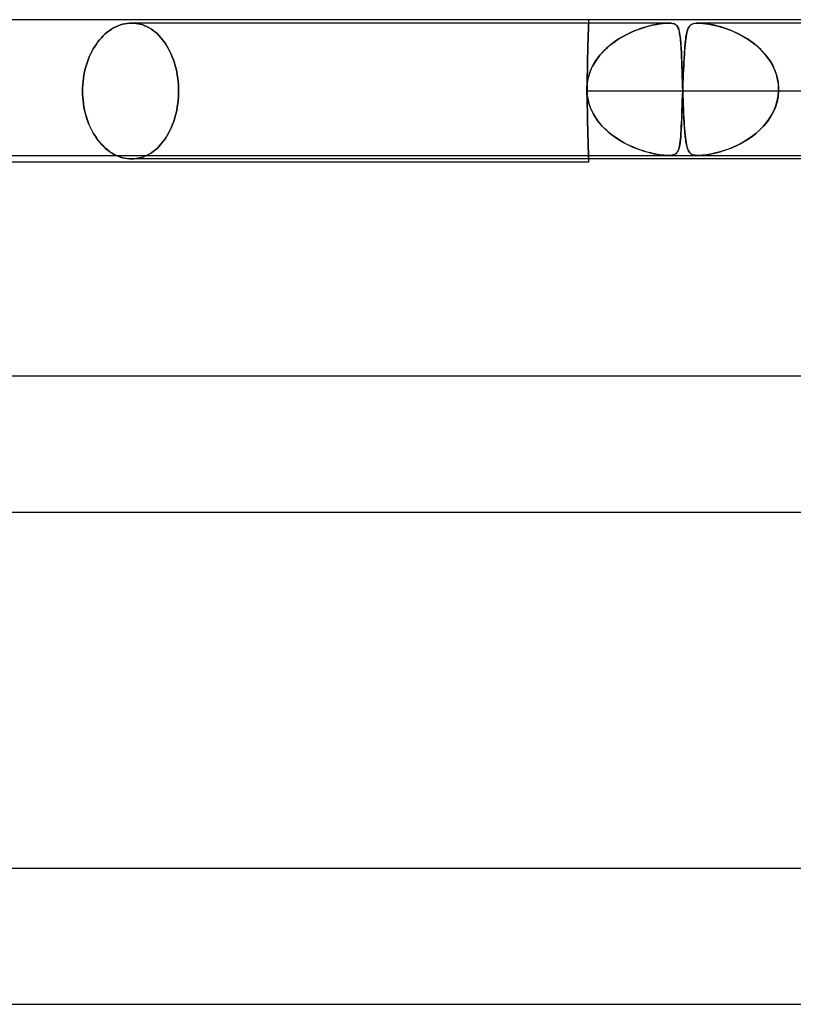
# Model space of a CAD drawing. Header units: millimetres. Extents: x -430 to 430, y -2 to 290.
# Tile 63 of 84: x 29 to 52, y 261 to 290. Entities that reach past the tile are written whole.
import ezdxf

# ---------------------------------------------------------------- set-up
doc = ezdxf.new("R2010")
doc.units = ezdxf.units.MM
doc.layers.add('HIDDEN', color=7, linetype='Continuous')
doc.layers.add('THICK', color=7, linetype='Continuous')

msp = doc.modelspace()

# ---------------------------------------------------------------- linework, layer by layer
at = {"layer": 'HIDDEN'}
for p, q in [((46, 289.9), (46, 290)), ((31.87, 289.676), (31.933, 289.719)), ((31.933, 289.719), (31.87, 289.676)), ((31.933, 289.719), (31.997, 289.757)), ((31.997, 289.757), (31.933, 289.719)), ((31.997, 289.757), (32.063, 289.791)), ((32.063, 289.791), (31.997, 289.757)), ((32.063, 289.791), (32.129, 289.82)), ((32.129, 289.82), (32.063, 289.791)), ((32.129, 289.82), (32.195, 289.845)), ((32.195, 289.845), (32.129, 289.82)), ((32.195, 289.845), (32.262, 289.865)), ((32.262, 289.865), (32.195, 289.845)), ((32.262, 289.865), (32.329, 289.88)), ((32.329, 289.88), (32.262, 289.865)), ((32.329, 289.88), (32.396, 289.891)), ((32.396, 289.891), (32.329, 289.88)), ((32.396, 289.891), (32.462, 289.898)), ((32.462, 289.898), (32.396, 289.891)), ((32.462, 289.898), (32.527, 289.9)), ((32.527, 289.9), (32.462, 289.898)), ((32.527, 289.9), (32.592, 289.898)), ((32.592, 289.898), (32.527, 289.9)), ((48.349, 289.9), (32.527, 289.9)), ((32.592, 289.898), (32.658, 289.891)), ((32.658, 289.891), (32.592, 289.898)), ((32.658, 289.891), (32.724, 289.88)), ((32.724, 289.88), (32.658, 289.891)), ((32.724, 289.88), (32.789, 289.865)), ((32.789, 289.865), (32.724, 289.88)), ((32.789, 289.865), (32.855, 289.845)), ((32.855, 289.845), (32.789, 289.865)), ((32.855, 289.845), (32.92, 289.82)), ((32.92, 289.82), (32.855, 289.845)), ((32.92, 289.82), (32.985, 289.791)), ((32.985, 289.791), (32.92, 289.82)), ((32.985, 289.791), (33.048, 289.757)), ((33.048, 289.757), (32.985, 289.791)), ((33.048, 289.757), (33.11, 289.719)), ((33.11, 289.719), (33.048, 289.757)), ((33.11, 289.719), (33.17, 289.676)), ((33.17, 289.676), (33.11, 289.719)), ((45.992, 289.707), (45.994, 289.748)), ((45.994, 289.748), (45.992, 289.707)), ((45.994, 289.748), (45.995, 289.784)), ((45.995, 289.784), (45.994, 289.748)), ((45.995, 289.784), (45.996, 289.815)), ((45.996, 289.815), (45.995, 289.784)), ((45.996, 289.815), (45.997, 289.841)), ((45.997, 289.841), (45.996, 289.815)), ((45.997, 289.841), (45.998, 289.863)), ((45.998, 289.863), (45.997, 289.841)), ((45.998, 289.863), (45.999, 289.879)), ((45.999, 289.879), (45.998, 289.863)), ((45.999, 289.879), (46, 289.891)), ((46, 289.891), (45.999, 289.879)), ((46, 289.898), (46, 289.9)), ((46, 289.9), (46, 289.898)), ((46, 289.891), (46, 289.898)), ((46, 289.898), (46, 289.891)), ((47.395, 289.688), (47.488, 289.723)), ((47.553, 289.746), (47.44, 289.706)), ((47.488, 289.723), (47.579, 289.755)), ((47.662, 289.78), (47.553, 289.746)), ((47.579, 289.755), (47.668, 289.782)), ((47.767, 289.81), (47.662, 289.78)), ((47.668, 289.782), (47.753, 289.806)), ((47.753, 289.806), (47.835, 289.827)), ((47.873, 289.836), (47.767, 289.81)), ((47.835, 289.827), (47.915, 289.845)), ((47.978, 289.858), (47.873, 289.836)), ((47.915, 289.845), (48.002, 289.862)), ((48.079, 289.876), (47.978, 289.858)), ((48.002, 289.862), (48.093, 289.878)), ((48.177, 289.889), (48.079, 289.876)), ((48.093, 289.878), (48.183, 289.89)), ((48.268, 289.897), (48.177, 289.889)), ((48.183, 289.89), (48.27, 289.897)), ((48.349, 289.9), (48.268, 289.897)), ((48.27, 289.897), (48.348, 289.9)), ((48.348, 289.9), (48.418, 289.897)), ((48.416, 289.897), (48.349, 289.9)), ((48.471, 289.89), (48.416, 289.897)), ((48.418, 289.897), (48.474, 289.889)), ((48.514, 289.878), (48.471, 289.89)), ((48.474, 289.889), (48.519, 289.876)), ((48.547, 289.862), (48.514, 289.878)), ((48.519, 289.876), (48.555, 289.858)), ((48.572, 289.845), (48.547, 289.862)), ((48.555, 289.858), (48.583, 289.836)), ((48.592, 289.827), (48.572, 289.845)), ((48.583, 289.836), (48.606, 289.81)), ((48.609, 289.806), (48.592, 289.827)), ((48.606, 289.81), (48.625, 289.78)), ((48.625, 289.782), (48.609, 289.806)), ((48.638, 289.755), (48.625, 289.782)), ((48.625, 289.78), (48.642, 289.746)), ((48.65, 289.723), (48.638, 289.755)), ((48.642, 289.746), (48.656, 289.706)), ((48.661, 289.688), (48.65, 289.723)), ((48.919, 289.71), (48.905, 289.667)), ((48.914, 289.698), (48.926, 289.73)), ((48.934, 289.749), (48.919, 289.71)), ((48.926, 289.73), (48.939, 289.759)), ((48.951, 289.781), (48.934, 289.749)), ((48.939, 289.759), (48.953, 289.785)), ((48.97, 289.809), (48.951, 289.781)), ((48.953, 289.785), (48.969, 289.808)), ((48.969, 289.808), (48.986, 289.827)), ((48.992, 289.833), (48.97, 289.809)), ((48.986, 289.827), (49.005, 289.844)), ((49.017, 289.853), (48.992, 289.833)), ((49.005, 289.844), (49.026, 289.859)), ((49.046, 289.87), (49.017, 289.853)), ((49.026, 289.859), (49.052, 289.872)), ((49.081, 289.882), (49.046, 289.87)), ((49.052, 289.872), (49.085, 289.884)), ((49.123, 289.892), (49.081, 289.882)), ((49.085, 289.884), (49.125, 289.893)), ((49.173, 289.898), (49.123, 289.892)), ((49.125, 289.893), (49.174, 289.898)), ((49.232, 289.9), (49.173, 289.898)), ((49.174, 289.898), (49.232, 289.9)), ((49.298, 289.898), (49.232, 289.9)), ((49.232, 289.9), (49.3, 289.898)), ((64.612, 289.9), (49.232, 289.9)), ((49.37, 289.893), (49.298, 289.898)), ((49.3, 289.898), (49.375, 289.892)), ((49.445, 289.884), (49.37, 289.893)), ((49.375, 289.892), (49.455, 289.882)), ((49.521, 289.872), (49.445, 289.884)), ((49.455, 289.882), (49.538, 289.87)), ((49.596, 289.859), (49.521, 289.872)), ((49.538, 289.87), (49.625, 289.853)), ((49.668, 289.844), (49.596, 289.859)), ((49.625, 289.853), (49.717, 289.833)), ((49.742, 289.827), (49.668, 289.844)), ((49.717, 289.833), (49.813, 289.809)), ((49.819, 289.808), (49.742, 289.827)), ((49.813, 289.809), (49.911, 289.781)), ((49.899, 289.785), (49.819, 289.808)), ((49.981, 289.759), (49.899, 289.785)), ((49.911, 289.781), (50.014, 289.749)), ((50.066, 289.73), (49.981, 289.759)), ((50.014, 289.749), (50.121, 289.71)), ((50.153, 289.698), (50.066, 289.73)), ((50.121, 289.71), (50.231, 289.667)), ((31.585, 289.409), (31.638, 289.469)), ((31.638, 289.469), (31.585, 289.409)), ((31.638, 289.469), (31.693, 289.526)), ((31.693, 289.526), (31.638, 289.469)), ((31.693, 289.526), (31.75, 289.58)), ((31.75, 289.58), (31.693, 289.526)), ((31.75, 289.58), (31.809, 289.63)), ((31.809, 289.63), (31.75, 289.58)), ((31.809, 289.63), (31.87, 289.676)), ((31.87, 289.676), (31.809, 289.63)), ((33.17, 289.676), (33.229, 289.63)), ((33.229, 289.63), (33.17, 289.676)), ((33.229, 289.63), (33.286, 289.58)), ((33.286, 289.58), (33.229, 289.63)), ((33.286, 289.58), (33.34, 289.526)), ((33.34, 289.526), (33.286, 289.58)), ((33.34, 289.526), (33.392, 289.469)), ((33.392, 289.469), (33.34, 289.526)), ((33.392, 289.469), (33.442, 289.409)), ((33.442, 289.409), (33.392, 289.469)), ((45.98, 289.38), (45.982, 289.443)), ((45.982, 289.443), (45.98, 289.38)), ((45.982, 289.443), (45.984, 289.503)), ((45.984, 289.503), (45.982, 289.443)), ((45.984, 289.503), (45.986, 289.56)), ((45.986, 289.56), (45.984, 289.503)), ((45.986, 289.56), (45.988, 289.613)), ((45.988, 289.613), (45.986, 289.56)), ((45.988, 289.613), (45.99, 289.662)), ((45.99, 289.662), (45.988, 289.613)), ((45.99, 289.662), (45.992, 289.707)), ((45.992, 289.707), (45.99, 289.662)), ((46.826, 289.393), (46.918, 289.452)), ((46.961, 289.478), (46.842, 289.404)), ((46.918, 289.452), (47.011, 289.507)), ((47.082, 289.546), (46.961, 289.478)), ((47.011, 289.507), (47.107, 289.558)), ((47.203, 289.606), (47.082, 289.546)), ((47.107, 289.558), (47.204, 289.606)), ((47.323, 289.659), (47.203, 289.606)), ((47.204, 289.606), (47.3, 289.649)), ((47.3, 289.649), (47.395, 289.688)), ((47.44, 289.706), (47.323, 289.659)), ((48.656, 289.706), (48.669, 289.659)), ((48.671, 289.649), (48.661, 289.688)), ((48.669, 289.659), (48.68, 289.606)), ((48.68, 289.606), (48.671, 289.649)), ((48.68, 289.606), (48.69, 289.546)), ((48.688, 289.558), (48.68, 289.606)), ((48.695, 289.507), (48.688, 289.558)), ((48.69, 289.546), (48.699, 289.478)), ((48.702, 289.452), (48.695, 289.507)), ((48.699, 289.478), (48.706, 289.404)), ((48.707, 289.393), (48.702, 289.452)), ((48.86, 289.427), (48.85, 289.351)), ((48.853, 289.376), (48.86, 289.432)), ((48.87, 289.497), (48.86, 289.427)), ((48.86, 289.432), (48.867, 289.484)), ((48.867, 289.484), (48.875, 289.534)), ((48.88, 289.56), (48.87, 289.497)), ((48.875, 289.534), (48.884, 289.58)), ((48.892, 289.617), (48.88, 289.56)), ((48.884, 289.58), (48.893, 289.623)), ((48.905, 289.667), (48.892, 289.617)), ((48.893, 289.623), (48.904, 289.662)), ((48.904, 289.662), (48.914, 289.698)), ((50.241, 289.662), (50.153, 289.698)), ((50.231, 289.667), (50.343, 289.617)), ((50.33, 289.623), (50.241, 289.662)), ((50.419, 289.58), (50.33, 289.623)), ((50.343, 289.617), (50.457, 289.56)), ((50.507, 289.534), (50.419, 289.58)), ((50.457, 289.56), (50.571, 289.497)), ((50.594, 289.484), (50.507, 289.534)), ((50.571, 289.497), (50.686, 289.427)), ((50.679, 289.432), (50.594, 289.484)), ((50.762, 289.376), (50.679, 289.432)), ((50.686, 289.427), (50.797, 289.351)), ((31.357, 289.065), (31.399, 289.141)), ((31.399, 289.141), (31.357, 289.065)), ((31.399, 289.141), (31.443, 289.213)), ((31.443, 289.213), (31.399, 289.141)), ((31.443, 289.213), (31.488, 289.281)), ((31.488, 289.281), (31.443, 289.213)), ((31.488, 289.281), (31.535, 289.346)), ((31.535, 289.346), (31.488, 289.281)), ((31.535, 289.346), (31.585, 289.409)), ((31.585, 289.409), (31.535, 289.346)), ((33.442, 289.409), (33.489, 289.346)), ((33.489, 289.346), (33.442, 289.409)), ((33.489, 289.346), (33.533, 289.281)), ((33.533, 289.281), (33.489, 289.346)), ((33.533, 289.281), (33.576, 289.213)), ((33.576, 289.213), (33.533, 289.281)), ((33.576, 289.213), (33.617, 289.141)), ((33.617, 289.141), (33.576, 289.213)), ((33.617, 289.141), (33.656, 289.065)), ((33.656, 289.065), (33.617, 289.141)), ((45.972, 289.096), (45.974, 289.173)), ((45.974, 289.173), (45.972, 289.096)), ((45.974, 289.173), (45.976, 289.246)), ((45.976, 289.246), (45.974, 289.173)), ((45.976, 289.246), (45.978, 289.314)), ((45.978, 289.314), (45.976, 289.246)), ((45.978, 289.314), (45.98, 289.38)), ((45.98, 289.38), (45.978, 289.314)), ((46.516, 289.149), (46.42, 289.055)), ((46.487, 289.122), (46.567, 289.195)), ((46.618, 289.239), (46.516, 289.149)), ((46.567, 289.195), (46.65, 289.265)), ((46.727, 289.324), (46.618, 289.239)), ((46.65, 289.265), (46.737, 289.331)), ((46.842, 289.404), (46.727, 289.324)), ((46.737, 289.331), (46.826, 289.393)), ((48.706, 289.404), (48.713, 289.324)), ((48.713, 289.331), (48.707, 289.393)), ((48.718, 289.265), (48.713, 289.331)), ((48.713, 289.324), (48.719, 289.239)), ((48.722, 289.195), (48.718, 289.265)), ((48.719, 289.239), (48.725, 289.149)), ((48.726, 289.122), (48.722, 289.195)), ((48.725, 289.149), (48.73, 289.055)), ((48.834, 289.18), (48.826, 289.085)), ((48.829, 289.122), (48.835, 289.191)), ((48.842, 289.268), (48.834, 289.18)), ((48.835, 289.191), (48.84, 289.255)), ((48.84, 289.255), (48.847, 289.317)), ((48.85, 289.351), (48.842, 289.268)), ((48.847, 289.317), (48.853, 289.376)), ((50.842, 289.317), (50.762, 289.376)), ((50.797, 289.351), (50.905, 289.268)), ((50.92, 289.255), (50.842, 289.317)), ((50.905, 289.268), (51.007, 289.18)), ((50.995, 289.191), (50.92, 289.255)), ((51.068, 289.122), (50.995, 289.191)), ((51.007, 289.18), (51.104, 289.085)), ((31.247, 288.819), (31.281, 288.904)), ((31.281, 288.904), (31.247, 288.819)), ((31.281, 288.904), (31.318, 288.986)), ((31.318, 288.986), (31.281, 288.904)), ((31.318, 288.986), (31.357, 289.065)), ((31.357, 289.065), (31.318, 288.986)), ((33.656, 289.065), (33.693, 288.986)), ((33.693, 288.986), (33.656, 289.065)), ((33.693, 288.986), (33.727, 288.904)), ((33.727, 288.904), (33.693, 288.986)), ((33.727, 288.904), (33.759, 288.819)), ((33.759, 288.819), (33.727, 288.904)), ((45.964, 288.757), (45.966, 288.846)), ((45.966, 288.846), (45.964, 288.757)), ((45.966, 288.846), (45.968, 288.932)), ((45.968, 288.932), (45.966, 288.846)), ((45.968, 288.932), (45.97, 289.016)), ((45.97, 289.016), (45.968, 288.932)), ((45.97, 289.016), (45.972, 289.096)), ((45.972, 289.096), (45.97, 289.016)), ((46.25, 288.851), (46.177, 288.742)), ((46.211, 288.794), (46.273, 288.881)), ((46.331, 288.955), (46.25, 288.851)), ((46.273, 288.881), (46.34, 288.965)), ((46.42, 289.055), (46.331, 288.955)), ((46.34, 288.965), (46.411, 289.046)), ((46.411, 289.046), (46.487, 289.122)), ((48.73, 289.046), (48.726, 289.122)), ((48.73, 289.055), (48.734, 288.955)), ((48.734, 288.965), (48.73, 289.046)), ((48.737, 288.881), (48.734, 288.965)), ((48.734, 288.955), (48.738, 288.851)), ((48.741, 288.794), (48.737, 288.881)), ((48.738, 288.851), (48.743, 288.742)), ((48.812, 288.878), (48.806, 288.766)), ((48.809, 288.82), (48.814, 288.9)), ((48.819, 288.985), (48.812, 288.878)), ((48.814, 288.9), (48.819, 288.977)), ((48.826, 289.085), (48.819, 288.985)), ((48.819, 288.977), (48.824, 289.051)), ((48.824, 289.051), (48.829, 289.122)), ((51.136, 289.051), (51.068, 289.122)), ((51.104, 289.085), (51.195, 288.985)), ((51.202, 288.977), (51.136, 289.051)), ((51.195, 288.985), (51.279, 288.878)), ((51.263, 288.9), (51.202, 288.977)), ((51.32, 288.82), (51.263, 288.9)), ((51.279, 288.878), (51.355, 288.766)), ((31.141, 288.46), (31.163, 288.552)), ((31.163, 288.552), (31.141, 288.46)), ((31.163, 288.552), (31.187, 288.643)), ((31.187, 288.643), (31.163, 288.552)), ((31.187, 288.643), (31.215, 288.732)), ((31.215, 288.732), (31.187, 288.643)), ((31.215, 288.732), (31.247, 288.819)), ((31.247, 288.819), (31.215, 288.732)), ((33.759, 288.819), (33.787, 288.732)), ((33.787, 288.732), (33.759, 288.819)), ((33.787, 288.732), (33.813, 288.643)), ((33.813, 288.643), (33.787, 288.732)), ((33.813, 288.643), (33.836, 288.552)), ((33.836, 288.552), (33.813, 288.643)), ((33.836, 288.552), (33.856, 288.46)), ((33.856, 288.46), (33.836, 288.552)), ((45.96, 288.477), (45.961, 288.572)), ((45.961, 288.572), (45.96, 288.477)), ((45.961, 288.572), (45.963, 288.665)), ((45.963, 288.665), (45.961, 288.572)), ((45.963, 288.665), (45.964, 288.757)), ((45.964, 288.757), (45.963, 288.665)), ((46.112, 288.628), (46.057, 288.51)), ((46.058, 288.513), (46.103, 288.61)), ((46.103, 288.61), (46.154, 288.704)), ((46.177, 288.742), (46.112, 288.628)), ((46.154, 288.704), (46.211, 288.794)), ((48.744, 288.704), (48.741, 288.794)), ((48.743, 288.742), (48.747, 288.628)), ((48.747, 288.61), (48.744, 288.704)), ((48.747, 288.628), (48.751, 288.51)), ((48.751, 288.513), (48.747, 288.61)), ((48.791, 288.473), (48.795, 288.564)), ((48.8, 288.649), (48.794, 288.527)), ((48.795, 288.564), (48.8, 288.652)), ((48.806, 288.766), (48.8, 288.649)), ((48.8, 288.652), (48.804, 288.738)), ((48.804, 288.738), (48.809, 288.82)), ((51.373, 288.738), (51.32, 288.82)), ((51.355, 288.766), (51.422, 288.649)), ((51.421, 288.652), (51.373, 288.738)), ((51.464, 288.564), (51.421, 288.652)), ((51.422, 288.649), (51.48, 288.527)), ((51.501, 288.473), (51.464, 288.564)), ((31.096, 288.179), (31.108, 288.273)), ((31.108, 288.273), (31.096, 288.179)), ((31.108, 288.273), (31.123, 288.367)), ((31.123, 288.367), (31.108, 288.273)), ((31.123, 288.367), (31.141, 288.46)), ((31.141, 288.46), (31.123, 288.367)), ((33.856, 288.46), (33.873, 288.367)), ((33.873, 288.367), (33.856, 288.46)), ((33.873, 288.367), (33.887, 288.273)), ((33.887, 288.273), (33.873, 288.367)), ((33.887, 288.273), (33.897, 288.179)), ((33.897, 288.179), (33.887, 288.273)), ((45.957, 288.188), (45.958, 288.285)), ((45.958, 288.285), (45.957, 288.188)), ((45.958, 288.285), (45.959, 288.381)), ((45.959, 288.381), (45.958, 288.285)), ((45.959, 288.381), (45.96, 288.477)), ((45.96, 288.477), (45.959, 288.381)), ((45.966, 288.209), (45.989, 288.312)), ((46.011, 288.387), (45.977, 288.26)), ((45.989, 288.312), (46.02, 288.413)), ((46.057, 288.51), (46.011, 288.387)), ((46.02, 288.413), (46.058, 288.513)), ((48.754, 288.413), (48.751, 288.513)), ((48.751, 288.51), (48.755, 288.387)), ((48.757, 288.312), (48.754, 288.413)), ((48.755, 288.387), (48.759, 288.26)), ((48.761, 288.209), (48.757, 288.312)), ((48.783, 288.269), (48.777, 288.135)), ((48.78, 288.193), (48.783, 288.288)), ((48.788, 288.4), (48.783, 288.269)), ((48.783, 288.288), (48.787, 288.381)), ((48.787, 288.381), (48.791, 288.473)), ((48.794, 288.527), (48.788, 288.4)), ((51.48, 288.527), (51.527, 288.4)), ((51.533, 288.381), (51.501, 288.473)), ((51.527, 288.4), (51.562, 288.269)), ((51.558, 288.288), (51.533, 288.381)), ((51.577, 288.193), (51.558, 288.288)), ((51.562, 288.269), (51.586, 288.135)), ((31.082, 287.9), (31.084, 287.992)), ((31.084, 287.992), (31.082, 287.9)), ((31.084, 287.992), (31.088, 288.085)), ((31.088, 288.085), (31.084, 287.992)), ((31.088, 288.085), (31.096, 288.179)), ((31.096, 288.179), (31.088, 288.085)), ((33.897, 288.179), (33.905, 288.085)), ((33.905, 288.085), (33.897, 288.179)), ((33.905, 288.085), (33.909, 287.992)), ((33.909, 287.992), (33.905, 288.085)), ((33.909, 287.992), (33.91, 287.9)), ((33.91, 287.9), (33.909, 287.992)), ((45.942, 287.983), (45.943, 288)), ((45.943, 288), (45.942, 287.983)), ((45.942, 287.967), (45.942, 287.983)), ((45.942, 287.983), (45.942, 287.967)), ((45.954, 288.13), (45.943, 288)), ((45.943, 288), (45.95, 288.105)), ((45.95, 288.105), (45.966, 288.209)), ((45.977, 288.26), (45.954, 288.13)), ((45.957, 288.091), (45.957, 288.188)), ((45.957, 288.188), (45.957, 288.091)), ((45.957, 287.995), (45.957, 288.091)), ((45.957, 288.091), (45.957, 287.995)), ((45.957, 287.9), (45.957, 287.995)), ((45.957, 287.995), (45.957, 287.9)), ((48.759, 288.26), (48.763, 288.13)), ((48.764, 288.105), (48.761, 288.209)), ((48.763, 288.13), (48.768, 288)), ((48.768, 288), (48.764, 288.105)), ((48.768, 288), (48.768, 287.983)), ((48.768, 287.983), (48.768, 288)), ((48.768, 287.983), (48.769, 287.967)), ((48.769, 287.967), (48.768, 287.983)), ((48.772, 287.983), (48.771, 287.967)), ((48.771, 287.967), (48.772, 287.983)), ((48.777, 288.135), (48.772, 288)), ((48.772, 288), (48.776, 288.097)), ((48.772, 288), (48.772, 287.983)), ((48.772, 287.983), (48.772, 288)), ((48.776, 288.097), (48.78, 288.193)), ((51.591, 288.097), (51.577, 288.193)), ((51.586, 288.135), (51.597, 288)), ((51.597, 288), (51.591, 288.097)), ((51.598, 287.983), (51.597, 288)), ((51.597, 288), (51.598, 287.983)), ((51.598, 287.967), (51.598, 287.983)), ((51.598, 287.983), (51.598, 287.967)), ((31.084, 287.807), (31.082, 287.9)), ((31.082, 287.9), (31.084, 287.808)), ((31.084, 287.808), (31.088, 287.715)), ((31.088, 287.713), (31.084, 287.807)), ((31.088, 287.715), (31.096, 287.621)), ((31.097, 287.618), (31.088, 287.713)), ((33.905, 287.715), (33.897, 287.621)), ((33.897, 287.621), (33.905, 287.715)), ((33.909, 287.808), (33.905, 287.715)), ((33.905, 287.715), (33.909, 287.808)), ((33.91, 287.9), (33.909, 287.808)), ((33.909, 287.808), (33.91, 287.9)), ((45.942, 287.95), (45.942, 287.967)), ((45.942, 287.967), (45.942, 287.95)), ((45.942, 287.933), (45.942, 287.95)), ((45.942, 287.95), (45.942, 287.933)), ((45.942, 287.917), (45.942, 287.933)), ((45.942, 287.933), (45.942, 287.917)), ((45.943, 287.9), (45.942, 287.917)), ((45.942, 287.917), (45.943, 287.9)), ((45.949, 287.81), (45.943, 287.9)), ((45.943, 287.9), (45.954, 287.763)), ((45.961, 287.721), (45.949, 287.81)), ((45.954, 287.763), (45.979, 287.627)), ((45.957, 287.9), (45.957, 287.809)), ((45.957, 287.809), (45.957, 287.9)), ((45.957, 287.9), (66.973, 287.9)), ((45.957, 287.809), (45.957, 287.718)), ((45.957, 287.718), (45.957, 287.809)), ((45.957, 287.718), (45.957, 287.625)), ((45.957, 287.625), (45.957, 287.718)), ((45.978, 287.633), (45.961, 287.721)), ((48.763, 287.741), (48.758, 287.583)), ((48.759, 287.61), (48.764, 287.754)), ((48.769, 287.9), (48.763, 287.741)), ((48.764, 287.754), (48.769, 287.9)), ((48.769, 287.967), (48.769, 287.95)), ((48.769, 287.95), (48.769, 287.967)), ((48.769, 287.95), (48.77, 287.933)), ((48.77, 287.933), (48.769, 287.95)), ((48.77, 287.933), (48.769, 287.917)), ((48.769, 287.917), (48.77, 287.933)), ((48.769, 287.917), (48.769, 287.9)), ((48.769, 287.9), (48.769, 287.917)), ((48.771, 287.967), (48.77, 287.95)), ((48.77, 287.95), (48.771, 287.967)), ((48.77, 287.95), (48.77, 287.933)), ((48.77, 287.933), (48.77, 287.95)), ((48.77, 287.933), (48.77, 287.917)), ((48.77, 287.917), (48.77, 287.933)), ((48.77, 287.917), (48.771, 287.9)), ((48.771, 287.9), (48.77, 287.917)), ((48.771, 287.9), (48.776, 287.763)), ((48.774, 287.81), (48.771, 287.9)), ((48.778, 287.721), (48.774, 287.81)), ((48.776, 287.763), (48.781, 287.627)), ((48.781, 287.633), (48.778, 287.721)), ((51.583, 287.74), (51.55, 287.582)), ((51.557, 287.61), (51.584, 287.754)), ((51.597, 287.9), (51.583, 287.74)), ((51.584, 287.754), (51.597, 287.9)), ((51.597, 287.9), (51.598, 287.917)), ((51.598, 287.917), (51.597, 287.9)), ((51.598, 287.95), (51.598, 287.967)), ((51.598, 287.967), (51.598, 287.95)), ((51.598, 287.933), (51.598, 287.95)), ((51.598, 287.95), (51.598, 287.933)), ((51.598, 287.917), (51.598, 287.933)), ((51.598, 287.933), (51.598, 287.917)), ((31.096, 287.621), (31.108, 287.527)), ((31.108, 287.523), (31.097, 287.618)), ((31.108, 287.527), (31.123, 287.433)), ((31.124, 287.428), (31.108, 287.523)), ((31.123, 287.433), (31.141, 287.34)), ((31.142, 287.334), (31.124, 287.428)), ((33.873, 287.433), (33.856, 287.34)), ((33.856, 287.34), (33.873, 287.433)), ((33.887, 287.527), (33.873, 287.433)), ((33.873, 287.433), (33.887, 287.527)), ((33.897, 287.621), (33.887, 287.527)), ((33.887, 287.527), (33.897, 287.621)), ((45.957, 287.625), (45.958, 287.533)), ((45.958, 287.533), (45.957, 287.625)), ((45.958, 287.533), (45.959, 287.44)), ((45.959, 287.44), (45.958, 287.533)), ((45.959, 287.44), (45.96, 287.348)), ((45.96, 287.348), (45.959, 287.44)), ((46.001, 287.546), (45.978, 287.633)), ((45.979, 287.627), (46.017, 287.494)), ((46.029, 287.46), (46.001, 287.546)), ((46.017, 287.494), (46.067, 287.365)), ((46.062, 287.376), (46.029, 287.46)), ((48.752, 287.43), (48.747, 287.282)), ((48.749, 287.334), (48.754, 287.469)), ((48.758, 287.583), (48.752, 287.43)), ((48.754, 287.469), (48.759, 287.61)), ((48.785, 287.546), (48.781, 287.633)), ((48.781, 287.627), (48.787, 287.494)), ((48.788, 287.461), (48.785, 287.546)), ((48.787, 287.494), (48.792, 287.365)), ((48.792, 287.376), (48.788, 287.461)), ((51.501, 287.428), (51.436, 287.28)), ((51.462, 287.334), (51.516, 287.469)), ((51.55, 287.582), (51.501, 287.428)), ((51.516, 287.469), (51.557, 287.61)), ((31.141, 287.34), (31.163, 287.248)), ((31.164, 287.24), (31.142, 287.334)), ((31.163, 287.248), (31.187, 287.157)), ((31.19, 287.149), (31.164, 287.24)), ((31.187, 287.157), (31.215, 287.068)), ((31.219, 287.059), (31.19, 287.149)), ((33.813, 287.157), (33.787, 287.068)), ((33.787, 287.068), (33.813, 287.157)), ((33.836, 287.248), (33.813, 287.157)), ((33.813, 287.157), (33.836, 287.248)), ((33.856, 287.34), (33.836, 287.248)), ((33.836, 287.248), (33.856, 287.34)), ((45.96, 287.348), (45.961, 287.257)), ((45.961, 287.257), (45.96, 287.348)), ((45.961, 287.257), (45.962, 287.168)), ((45.962, 287.168), (45.961, 287.257)), ((45.962, 287.168), (45.964, 287.08)), ((45.964, 287.08), (45.962, 287.168)), ((46.1, 287.295), (46.062, 287.376)), ((46.067, 287.365), (46.128, 287.24)), ((46.142, 287.215), (46.1, 287.295)), ((46.128, 287.24), (46.2, 287.12)), ((46.189, 287.138), (46.142, 287.215)), ((46.239, 287.064), (46.189, 287.138)), ((46.2, 287.12), (46.281, 287.006)), ((48.742, 287.141), (48.737, 287.006)), ((48.74, 287.08), (48.744, 287.203)), ((48.747, 287.282), (48.742, 287.141)), ((48.744, 287.203), (48.749, 287.334)), ((48.796, 287.295), (48.792, 287.376)), ((48.792, 287.365), (48.798, 287.24)), ((48.8, 287.215), (48.796, 287.295)), ((48.798, 287.24), (48.805, 287.12)), ((48.804, 287.138), (48.8, 287.215)), ((48.808, 287.064), (48.804, 287.138)), ((48.805, 287.12), (48.811, 287.006)), ((51.357, 287.138), (51.265, 287.004)), ((51.319, 287.08), (51.396, 287.203)), ((51.436, 287.28), (51.357, 287.138)), ((51.396, 287.203), (51.462, 287.334)), ((31.215, 287.068), (31.247, 286.981)), ((31.25, 286.971), (31.219, 287.059)), ((31.247, 286.981), (31.281, 286.896)), ((31.285, 286.885), (31.25, 286.971)), ((31.281, 286.896), (31.318, 286.814)), ((31.323, 286.803), (31.285, 286.885)), ((31.318, 286.814), (31.357, 286.735)), ((33.693, 286.814), (33.656, 286.735)), ((33.656, 286.735), (33.693, 286.814)), ((33.727, 286.896), (33.693, 286.814)), ((33.693, 286.814), (33.727, 286.896)), ((33.759, 286.981), (33.727, 286.896)), ((33.727, 286.896), (33.759, 286.981)), ((33.787, 287.068), (33.759, 286.981)), ((33.759, 286.981), (33.787, 287.068)), ((45.964, 287.08), (45.965, 286.994)), ((45.965, 286.994), (45.964, 287.08)), ((45.965, 286.994), (45.967, 286.91)), ((45.967, 286.91), (45.965, 286.994)), ((45.967, 286.91), (45.969, 286.829)), ((45.969, 286.829), (45.967, 286.91)), ((45.969, 286.829), (45.971, 286.75)), ((45.971, 286.75), (45.969, 286.829)), ((46.293, 286.991), (46.239, 287.064)), ((46.281, 287.006), (46.371, 286.898)), ((46.35, 286.922), (46.293, 286.991)), ((46.41, 286.855), (46.35, 286.922)), ((46.371, 286.898), (46.467, 286.796)), ((46.473, 286.79), (46.41, 286.855)), ((48.724, 286.749), (48.729, 286.852)), ((48.731, 286.88), (48.725, 286.762)), ((48.729, 286.852), (48.735, 286.963)), ((48.737, 287.006), (48.731, 286.88)), ((48.735, 286.963), (48.74, 287.08)), ((48.812, 286.992), (48.808, 287.064)), ((48.811, 287.006), (48.818, 286.898)), ((48.817, 286.922), (48.812, 286.992)), ((48.821, 286.855), (48.817, 286.922)), ((48.818, 286.898), (48.826, 286.796)), ((48.826, 286.791), (48.821, 286.855)), ((51.036, 286.749), (51.139, 286.852)), ((51.161, 286.877), (51.047, 286.759)), ((51.139, 286.852), (51.233, 286.963)), ((51.265, 287.004), (51.161, 286.877)), ((51.233, 286.963), (51.319, 287.08)), ((31.363, 286.723), (31.323, 286.803)), ((31.357, 286.735), (31.399, 286.659)), ((31.406, 286.647), (31.363, 286.723)), ((31.399, 286.659), (31.443, 286.587)), ((31.45, 286.575), (31.406, 286.647)), ((31.443, 286.587), (31.488, 286.519)), ((31.497, 286.506), (31.45, 286.575)), ((33.576, 286.587), (33.533, 286.519)), ((33.533, 286.519), (33.576, 286.587)), ((33.617, 286.659), (33.576, 286.587)), ((33.576, 286.587), (33.617, 286.659)), ((33.656, 286.735), (33.617, 286.659)), ((33.617, 286.659), (33.656, 286.735)), ((45.971, 286.75), (45.973, 286.675)), ((45.973, 286.675), (45.971, 286.75)), ((45.973, 286.675), (45.975, 286.603)), ((45.975, 286.603), (45.973, 286.675)), ((45.975, 286.603), (45.977, 286.535)), ((45.977, 286.535), (45.975, 286.603)), ((45.977, 286.535), (45.979, 286.47)), ((45.979, 286.47), (45.977, 286.535)), ((46.467, 286.796), (46.571, 286.7)), ((46.539, 286.729), (46.473, 286.79)), ((46.607, 286.669), (46.539, 286.729)), ((46.571, 286.7), (46.68, 286.611)), ((46.677, 286.613), (46.607, 286.669)), ((46.75, 286.559), (46.677, 286.613)), ((46.68, 286.611), (46.792, 286.529)), ((46.824, 286.507), (46.75, 286.559)), ((46.792, 286.529), (46.907, 286.453)), ((48.71, 286.552), (48.702, 286.461)), ((48.704, 286.483), (48.711, 286.564)), ((48.718, 286.652), (48.71, 286.552)), ((48.711, 286.564), (48.718, 286.652)), ((48.725, 286.762), (48.718, 286.652)), ((48.718, 286.652), (48.724, 286.749)), ((48.826, 286.796), (48.834, 286.7)), ((48.831, 286.729), (48.826, 286.791)), ((48.836, 286.669), (48.831, 286.729)), ((48.834, 286.7), (48.842, 286.611)), ((48.842, 286.613), (48.836, 286.669)), ((48.847, 286.559), (48.842, 286.613)), ((48.842, 286.611), (48.851, 286.529)), ((48.853, 286.507), (48.847, 286.559)), ((48.851, 286.529), (48.86, 286.453)), ((50.795, 286.549), (50.662, 286.458)), ((50.7, 286.483), (50.816, 286.564)), ((50.925, 286.649), (50.795, 286.549)), ((50.816, 286.564), (50.928, 286.652)), ((51.047, 286.759), (50.925, 286.649)), ((50.928, 286.652), (51.036, 286.749)), ((31.488, 286.519), (31.535, 286.454)), ((31.545, 286.441), (31.497, 286.506)), ((31.535, 286.454), (31.585, 286.391)), ((31.596, 286.379), (31.545, 286.441)), ((31.585, 286.391), (31.638, 286.331)), ((31.65, 286.319), (31.596, 286.379)), ((31.638, 286.331), (31.693, 286.274)), ((31.706, 286.262), (31.65, 286.319)), ((31.693, 286.274), (31.75, 286.22)), ((31.764, 286.208), (31.706, 286.262)), ((33.34, 286.274), (33.286, 286.22)), ((33.286, 286.22), (33.34, 286.274)), ((33.392, 286.331), (33.34, 286.274)), ((33.34, 286.274), (33.392, 286.331)), ((33.442, 286.391), (33.392, 286.331)), ((33.392, 286.331), (33.442, 286.391)), ((33.489, 286.454), (33.442, 286.391)), ((33.442, 286.391), (33.489, 286.454)), ((33.533, 286.519), (33.489, 286.454)), ((33.489, 286.454), (33.533, 286.519)), ((45.979, 286.47), (45.981, 286.408)), ((45.981, 286.408), (45.979, 286.47)), ((45.981, 286.408), (45.983, 286.348)), ((45.983, 286.348), (45.981, 286.408)), ((45.983, 286.348), (45.985, 286.291)), ((45.985, 286.291), (45.983, 286.348)), ((45.985, 286.291), (45.987, 286.237)), ((45.987, 286.237), (45.985, 286.291)), ((45.987, 286.237), (45.988, 286.186)), ((45.988, 286.186), (45.987, 286.237)), ((46.9, 286.458), (46.824, 286.507)), ((46.978, 286.411), (46.9, 286.458)), ((46.907, 286.453), (47.024, 286.385)), ((47.056, 286.367), (46.978, 286.411)), ((47.024, 286.385), (47.142, 286.323)), ((47.136, 286.326), (47.056, 286.367)), ((47.217, 286.287), (47.136, 286.326)), ((47.142, 286.323), (47.26, 286.267)), ((47.298, 286.251), (47.217, 286.287)), ((47.26, 286.267), (47.378, 286.218)), ((47.378, 286.218), (47.298, 286.251)), ((48.651, 286.184), (48.665, 286.23)), ((48.669, 286.247), (48.654, 286.193)), ((48.665, 286.23), (48.676, 286.283)), ((48.681, 286.309), (48.669, 286.247)), ((48.676, 286.283), (48.687, 286.343)), ((48.692, 286.381), (48.681, 286.309)), ((48.687, 286.343), (48.696, 286.409)), ((48.702, 286.461), (48.692, 286.381)), ((48.696, 286.409), (48.704, 286.483)), ((48.859, 286.458), (48.853, 286.507)), ((48.866, 286.411), (48.859, 286.458)), ((48.86, 286.453), (48.87, 286.385)), ((48.873, 286.368), (48.866, 286.411)), ((48.87, 286.385), (48.882, 286.323)), ((48.881, 286.326), (48.873, 286.368)), ((48.889, 286.287), (48.881, 286.326)), ((48.882, 286.323), (48.894, 286.267)), ((48.898, 286.251), (48.889, 286.287)), ((48.894, 286.267), (48.907, 286.218)), ((48.907, 286.218), (48.898, 286.251)), ((50.103, 286.184), (50.221, 286.23)), ((50.254, 286.244), (50.12, 286.19)), ((50.221, 286.23), (50.341, 286.283)), ((50.389, 286.306), (50.254, 286.244)), ((50.341, 286.283), (50.461, 286.343)), ((50.526, 286.378), (50.389, 286.306)), ((50.461, 286.343), (50.581, 286.409)), ((50.662, 286.458), (50.526, 286.378)), ((50.581, 286.409), (50.7, 286.483)), ((31.75, 286.22), (31.809, 286.17)), ((31.825, 286.158), (31.764, 286.208)), ((31.809, 286.17), (31.87, 286.124)), ((31.887, 286.112), (31.825, 286.158)), ((31.87, 286.124), (31.933, 286.081)), ((31.951, 286.07), (31.887, 286.112)), ((31.933, 286.081), (31.997, 286.043)), ((32.016, 286.033), (31.951, 286.07)), ((31.997, 286.043), (32.063, 286.009)), ((32.082, 286), (32.016, 286.033)), ((32.063, 286.009), (32.129, 285.98)), ((32.129, 285.98), (32.195, 285.955)), ((32.195, 285.955), (32.262, 285.935)), ((32.855, 285.955), (32.789, 285.935)), ((32.789, 285.935), (32.855, 285.955)), ((32.92, 285.98), (32.855, 285.955)), ((32.855, 285.955), (32.92, 285.98)), ((32.985, 286.009), (32.92, 285.98)), ((32.92, 285.98), (32.985, 286.009)), ((33.048, 286.043), (32.985, 286.009)), ((32.985, 286.009), (33.048, 286.043)), ((33.11, 286.081), (33.048, 286.043)), ((33.048, 286.043), (33.11, 286.081)), ((33.17, 286.124), (33.11, 286.081)), ((33.11, 286.081), (33.17, 286.124)), ((33.229, 286.17), (33.17, 286.124)), ((33.17, 286.124), (33.229, 286.17)), ((33.286, 286.22), (33.229, 286.17)), ((33.229, 286.17), (33.286, 286.22)), ((45.988, 286.186), (45.99, 286.139)), ((45.99, 286.139), (45.988, 286.186)), ((45.99, 286.139), (45.992, 286.096)), ((45.992, 286.096), (45.99, 286.139)), ((45.992, 286.096), (45.993, 286.057)), ((45.993, 286.057), (45.992, 286.096)), ((45.993, 286.057), (45.995, 286.022)), ((45.995, 286.022), (45.993, 286.057)), ((45.995, 286.022), (45.996, 285.991)), ((45.996, 285.991), (45.995, 286.022)), ((45.996, 285.991), (45.997, 285.965)), ((45.997, 285.965), (45.996, 285.991)), ((45.997, 285.965), (45.998, 285.943)), ((45.998, 285.943), (45.997, 285.965)), ((45.998, 285.943), (45.999, 285.926)), ((45.999, 285.926), (45.998, 285.943)), ((47.457, 286.187), (47.378, 286.218)), ((47.378, 286.218), (47.493, 286.174)), ((47.535, 286.16), (47.457, 286.187)), ((47.493, 286.174), (47.606, 286.136)), ((47.611, 286.135), (47.535, 286.16)), ((47.606, 286.136), (47.715, 286.104)), ((47.685, 286.112), (47.611, 286.135)), ((47.757, 286.092), (47.685, 286.112)), ((47.715, 286.104), (47.82, 286.076)), ((47.827, 286.075), (47.757, 286.092)), ((47.82, 286.076), (47.92, 286.053)), ((47.893, 286.059), (47.827, 286.075)), ((47.958, 286.046), (47.893, 286.059)), ((47.92, 286.053), (48.012, 286.035)), ((48.025, 286.033), (47.958, 286.046)), ((48.012, 286.035), (48.091, 286.022)), ((48.094, 286.022), (48.025, 286.033)), ((48.091, 286.022), (48.159, 286.013)), ((48.162, 286.013), (48.094, 286.022)), ((48.159, 286.013), (48.216, 286.007)), ((48.228, 286.006), (48.162, 286.013)), ((48.216, 286.007), (48.264, 286.003)), ((48.289, 286.001), (48.228, 286.006)), ((48.264, 286.003), (48.307, 286.001)), ((48.345, 286), (48.289, 286.001)), ((48.307, 286.001), (48.347, 286)), ((48.347, 286), (48.384, 286.001)), ((48.399, 286.002), (48.349, 286)), ((48.384, 286.001), (48.418, 286.003)), ((48.445, 286.006), (48.399, 286.002)), ((48.418, 286.003), (48.45, 286.007)), ((48.489, 286.015), (48.445, 286.006)), ((48.45, 286.007), (48.481, 286.013)), ((48.481, 286.013), (48.513, 286.023)), ((48.528, 286.029), (48.489, 286.015)), ((48.513, 286.023), (48.543, 286.037)), ((48.563, 286.049), (48.528, 286.029)), ((48.543, 286.037), (48.572, 286.056)), ((48.592, 286.075), (48.563, 286.049)), ((48.572, 286.056), (48.596, 286.08)), ((48.617, 286.108), (48.592, 286.075)), ((48.596, 286.08), (48.617, 286.109)), ((48.637, 286.147), (48.617, 286.108)), ((48.617, 286.109), (48.635, 286.143)), ((48.635, 286.143), (48.651, 286.184)), ((48.654, 286.193), (48.637, 286.147)), ((48.907, 286.218), (48.922, 286.174)), ((48.918, 286.187), (48.907, 286.218)), ((48.928, 286.16), (48.918, 286.187)), ((48.922, 286.174), (48.939, 286.136)), ((48.94, 286.135), (48.928, 286.16)), ((48.939, 286.136), (48.959, 286.104)), ((48.953, 286.112), (48.94, 286.135)), ((48.967, 286.092), (48.953, 286.112)), ((48.959, 286.104), (48.981, 286.076)), ((48.982, 286.075), (48.967, 286.092)), ((48.981, 286.076), (49.006, 286.053)), ((48.999, 286.059), (48.982, 286.075)), ((49.017, 286.046), (48.999, 286.059)), ((49.006, 286.053), (49.034, 286.035)), ((49.039, 286.033), (49.017, 286.046)), ((49.034, 286.035), (49.065, 286.022)), ((49.066, 286.022), (49.039, 286.033)), ((49.065, 286.022), (49.096, 286.013)), ((49.097, 286.013), (49.066, 286.022)), ((49.096, 286.013), (49.128, 286.007)), ((49.135, 286.006), (49.097, 286.013)), ((49.128, 286.007), (49.16, 286.003)), ((49.179, 286.001), (49.135, 286.006)), ((49.16, 286.003), (49.193, 286.001)), ((49.228, 286), (49.179, 286.001)), ((49.193, 286.001), (49.23, 286)), ((49.284, 286.001), (49.228, 286)), ((49.23, 286), (49.27, 286.001)), ((49.27, 286.001), (49.314, 286.003)), ((49.35, 286.006), (49.284, 286.001)), ((49.314, 286.003), (49.362, 286.007)), ((49.429, 286.014), (49.35, 286.006)), ((49.362, 286.007), (49.42, 286.013)), ((49.42, 286.013), (49.488, 286.023)), ((49.521, 286.028), (49.429, 286.014)), ((49.488, 286.023), (49.57, 286.037)), ((49.628, 286.048), (49.521, 286.028)), ((49.57, 286.037), (49.665, 286.056)), ((49.743, 286.074), (49.628, 286.048)), ((49.665, 286.056), (49.767, 286.08)), ((49.865, 286.106), (49.743, 286.074)), ((49.767, 286.08), (49.875, 286.109)), ((49.991, 286.144), (49.865, 286.106)), ((49.875, 286.109), (49.987, 286.143)), ((49.987, 286.143), (50.103, 286.184)), ((50.12, 286.19), (49.991, 286.144)), ((32.262, 285.935), (32.329, 285.92)), ((32.329, 285.92), (32.396, 285.909)), ((32.396, 285.909), (32.462, 285.902)), ((32.462, 285.902), (32.527, 285.9)), ((32.592, 285.902), (32.527, 285.9)), ((32.527, 285.9), (32.592, 285.902)), ((32.658, 285.909), (32.592, 285.902)), ((32.592, 285.902), (32.658, 285.909)), ((32.724, 285.92), (32.658, 285.909)), ((32.658, 285.909), (32.724, 285.92)), ((32.789, 285.935), (32.724, 285.92)), ((32.724, 285.92), (32.789, 285.935)), ((45.999, 285.926), (45.999, 285.913)), ((45.999, 285.913), (45.999, 285.926)), ((45.999, 285.913), (46, 285.905)), ((46, 285.905), (45.999, 285.913)), ((46, 285.905), (46, 285.901)), ((46, 285.901), (46, 285.905)), ((46, 285.901), (46, 285.901))]:
    msp.add_line(p, q, dxfattribs=at)
at = {"layer": 'THICK'}
for p, q in [((228, 290), (0, 290)), ((2, 286), (159.8, 286)), ((32.156, 285.969), (32.082, 286)), ((32.231, 285.944), (32.156, 285.969)), ((32.306, 285.924), (32.231, 285.944)), ((46, 285.8), (2, 285.8)), ((32.38, 285.911), (32.306, 285.924)), ((32.454, 285.903), (32.38, 285.911)), ((32.527, 285.9), (32.454, 285.903)), ((159.109, 285.9), (32.527, 285.9)), ((46, 285.8), (46, 285.9)), ((235, 279.5), (0, 279.5)), ((1.745, 275.5), (164.932, 275.5)), ((243, 265), (0, 265)), ((1.796, 261), (170.552, 261))]:
    msp.add_line(p, q, dxfattribs=at)

doc.saveas('drawing.dxf')
